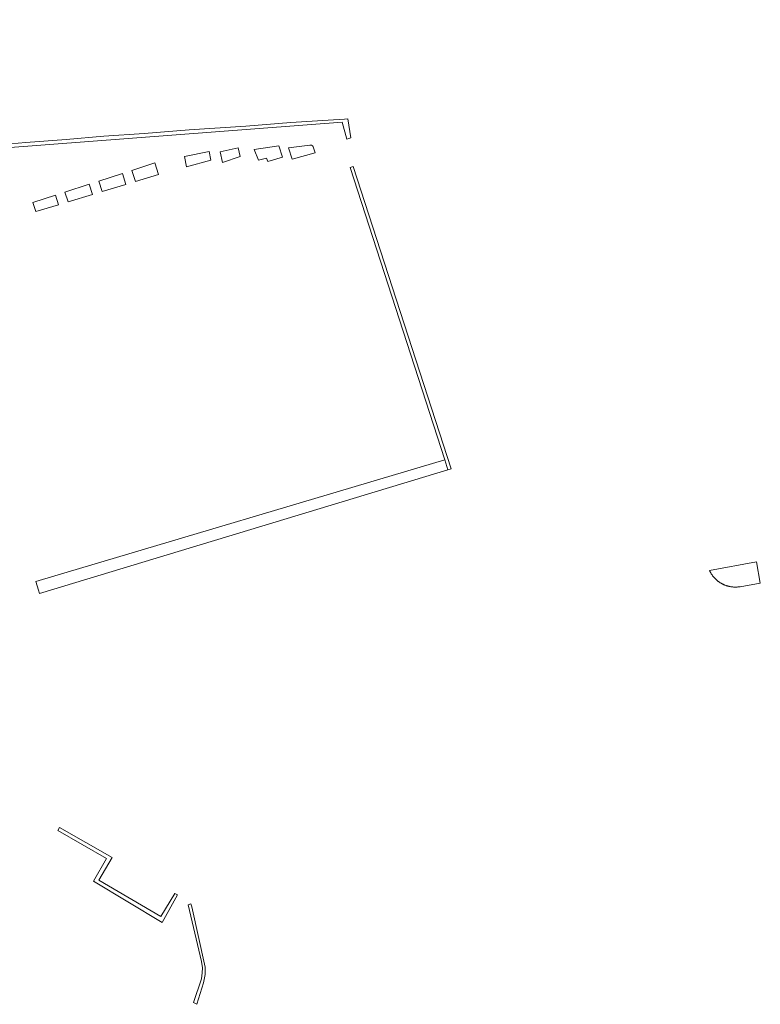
# Model space of a CAD drawing. Extents: x 212171 to 228808, y 571701 to 593093.
# Tile 24 of 97: x 216813 to 216950, y 586511 to 586692. Entities that reach past the tile are written whole.
import ezdxf

# ---------------------------------------------------------------- set-up
doc = ezdxf.new("R2010")
doc.units = 0
doc.layers.add('016 Alles planjaar 2023', color=72, linetype='Continuous', lineweight=20, true_color=0x1e90ff)

msp = doc.modelspace()

# ---------------------------------------------------------------- hatches: boundary and pattern name
at = {"layer": '016 Alles planjaar 2023', "true_color": 0x1e90ff}
h = msp.add_hatch(dxfattribs=at)
h.set_pattern_fill('DQ_CLEAR', color=72, style=0)
h.set_pattern_definition([])
h.paths.add_polyline_path([(216682.28, 586668.56), (216686.37, 586669.71), (216723.21, 586680.55), (216735.56, 586684.16), (216758.37, 586691.1), (216759.58, 586686.87), (216763.02, 586675.13), (216767.33, 586662.43), (216768.42, 586662.83), (216776.01, 586665.13), (216779.52, 586665.6), (216872.74, 586672.7), (216873.59, 586669.57), (216874.32, 586669.82), (216873.74, 586673.31), (216873.12, 586673.25), (216870.16, 586673.06), (216863.3, 586672.64), (216855.04, 586672.01), (216844.62, 586671.31), (216836.36, 586670.63), (216828.94, 586670.12), (216821.98, 586669.56), (216814.57, 586669.01), (216807.51, 586668.4), (216799.09, 586667.81), (216791.13, 586667.17), (216778.29, 586666.19), (216775.01, 586665.75), (216772.28, 586664.62), (216770.57, 586664.24), (216770.51, 586664.23), (216770.46, 586664.22), (216770.4, 586664.21), (216770.34, 586664.2), (216770.28, 586664.19), (216770.22, 586664.18), (216770.16, 586664.17), (216770.1, 586664.16), (216770.05, 586664.16), (216769.99, 586664.15), (216769.93, 586664.15), (216769.87, 586664.15), (216769.81, 586664.15), (216769.75, 586664.15), (216769.69, 586664.15), (216769.63, 586664.15), (216769.57, 586664.15), (216769.51, 586664.15), (216769.45, 586664.16), (216769.4, 586664.16), (216769.34, 586664.17), (216769.28, 586664.18), (216769.22, 586664.19), (216769.16, 586664.2), (216769.1, 586664.21), (216769.04, 586664.22), (216768.99, 586664.23), (216768.93, 586664.24), (216768.87, 586664.26), (216768.81, 586664.27), (216768.76, 586664.29), (216768.7, 586664.31), (216768.64, 586664.33), (216768.59, 586664.34), (216768.53, 586664.36), (216768.48, 586664.39), (216768.42, 586664.41), (216768.37, 586664.43), (216768.31, 586664.45), (216768.26, 586664.48), (216768.21, 586664.5), (216768.15, 586664.53), (216768.1, 586664.56), (216767.55, 586665.22), (216766.73, 586667.08), (216766.38, 586668.11), (216764, 586675.18), (216759.43, 586690.49), (216759.43, 586690.52), (216759.42, 586690.54), (216759.41, 586690.56), (216759.41, 586690.58), (216759.4, 586690.6), (216759.4, 586690.62), (216759.39, 586690.65), (216759.38, 586690.67), (216759.37, 586690.69), (216759.36, 586690.71), (216759.36, 586690.73), (216759.35, 586690.75), (216759.34, 586690.77), (216759.33, 586690.79), (216759.32, 586690.81), (216759.31, 586690.83), (216759.3, 586690.85), (216759.29, 586690.87), (216759.28, 586690.89), (216759.26, 586690.91), (216759.25, 586690.93), (216759.24, 586690.95), (216759.23, 586690.97), (216759.21, 586690.98), (216759.2, 586691), (216759.19, 586691.02), (216759.17, 586691.04), (216759.16, 586691.06), (216759.15, 586691.07), (216759.13, 586691.09), (216759.12, 586691.11), (216759.1, 586691.12), (216759.09, 586691.14), (216759.07, 586691.16), (216759.05, 586691.17), (216759.04, 586691.19), (216759.02, 586691.2), (216759, 586691.22), (216758.99, 586691.23), (216758.97, 586691.25), (216758.95, 586691.26), (216758.94, 586691.27), (216758.92, 586691.29), (216758.9, 586691.3), (216758.88, 586691.31), (216758.86, 586691.33), (216758.84, 586691.34), (216758.82, 586691.35), (216758.81, 586691.36), (216758.79, 586691.37), (216758.77, 586691.38), (216758.75, 586691.4), (216758.73, 586691.41), (216758.71, 586691.42), (216758.69, 586691.43), (216758.67, 586691.43), (216758.65, 586691.44), (216758.62, 586691.45), (216758.6, 586691.46), (216758.58, 586691.47), (216758.56, 586691.48), (216758.54, 586691.48), (216758.52, 586691.49), (216758.5, 586691.5), (216758.48, 586691.5), (216758.45, 586691.51), (216758.43, 586691.51), (216758.41, 586691.52), (216758.39, 586691.52), (216758.37, 586691.53), (216758.34, 586691.53), (216758.32, 586691.54), (216758.3, 586691.54), (216758.28, 586691.54), (216758.26, 586691.54), (216758.23, 586691.55), (216758.21, 586691.55), (216758.19, 586691.55), (216758.17, 586691.55), (216758.14, 586691.55), (216758.12, 586691.55), (216758.1, 586691.55), (216758.08, 586691.55), (216758.05, 586691.55), (216758.03, 586691.55), (216758.01, 586691.55), (216757.99, 586691.55), (216757.96, 586691.54), (216757.94, 586691.54), (216757.92, 586691.54), (216755.36, 586691.04), (216737.47, 586685.47), (216702.75, 586675.49), (216682.15, 586669.03), (216682.28, 586668.56)])
h = msp.add_hatch(dxfattribs=at)
h.set_pattern_fill('DQ_CLEAR', color=72, style=0)
h.set_pattern_definition([])
h.paths.add_polyline_path([(216843.72, 586666.42), (216844.12, 586664.49), (216848.58, 586665.75), (216848.25, 586667.35), (216843.72, 586666.42)])
h = msp.add_hatch(dxfattribs=at)
h.set_pattern_fill('DQ_CLEAR', color=72, style=0)
h.set_pattern_definition([])
h.paths.add_polyline_path([(216850.3, 586667.25), (216850.74, 586665.29), (216853.98, 586666.38), (216853.63, 586667.98), (216850.3, 586667.25)])
h = msp.add_hatch(dxfattribs=at)
h.set_pattern_fill('DQ_CLEAR', color=72, style=0)
h.set_pattern_definition([])
h.paths.add_polyline_path([(216856.55, 586667.7), (216857.34, 586665.74), (216858.81, 586666.11), (216859.03, 586665.46), (216861.77, 586666.28), (216861.06, 586668.34), (216856.55, 586667.7)])
h = msp.add_hatch(dxfattribs=at)
h.set_pattern_fill('DQ_CLEAR', color=72, style=0)
h.set_pattern_definition([])
h.paths.add_polyline_path([(216866.76, 586668.5), (216862.85, 586668.03), (216863.51, 586665.91), (216867.74, 586667.09), (216867.39, 586668.18), (216867.38, 586668.18), (216867.38, 586668.19), (216867.38, 586668.2), (216867.37, 586668.21), (216867.37, 586668.21), (216867.37, 586668.22), (216867.36, 586668.23), (216867.36, 586668.24), (216867.36, 586668.24), (216867.35, 586668.25), (216867.35, 586668.26), (216867.34, 586668.27), (216867.34, 586668.27), (216867.33, 586668.28), (216867.33, 586668.29), (216867.33, 586668.3), (216867.32, 586668.3), (216867.32, 586668.31), (216867.31, 586668.32), (216867.31, 586668.32), (216867.3, 586668.33), (216867.3, 586668.34), (216867.29, 586668.34), (216867.28, 586668.35), (216867.28, 586668.35), (216867.27, 586668.36), (216867.27, 586668.37), (216867.26, 586668.37), (216867.26, 586668.38), (216867.25, 586668.38), (216867.24, 586668.39), (216867.24, 586668.4), (216867.23, 586668.4), (216867.22, 586668.41), (216867.22, 586668.41), (216867.21, 586668.42), (216867.2, 586668.42), (216867.2, 586668.43), (216867.19, 586668.43), (216867.18, 586668.44), (216867.18, 586668.44), (216867.17, 586668.45), (216867.16, 586668.45), (216867.15, 586668.45), (216867.15, 586668.46), (216867.14, 586668.46), (216867.13, 586668.47), (216867.12, 586668.47), (216867.12, 586668.47), (216867.11, 586668.48), (216867.1, 586668.48), (216867.09, 586668.48), (216867.09, 586668.49), (216867.08, 586668.49), (216867.07, 586668.49), (216867.06, 586668.49), (216867.05, 586668.5), (216867.05, 586668.5), (216867.04, 586668.5), (216867.03, 586668.5), (216867.02, 586668.51), (216867.01, 586668.51), (216867, 586668.51), (216867, 586668.51), (216866.99, 586668.51), (216866.98, 586668.51), (216866.97, 586668.51), (216866.96, 586668.52), (216866.95, 586668.52), (216866.95, 586668.52), (216866.94, 586668.52), (216866.93, 586668.52), (216866.92, 586668.52), (216866.91, 586668.52), (216866.9, 586668.52), (216866.9, 586668.52), (216866.89, 586668.52), (216866.88, 586668.52), (216866.87, 586668.52), (216866.86, 586668.52), (216866.85, 586668.52), (216866.85, 586668.52), (216866.84, 586668.51), (216866.83, 586668.51), (216866.82, 586668.51), (216866.81, 586668.51), (216866.8, 586668.51), (216866.8, 586668.51), (216866.79, 586668.51), (216866.78, 586668.5), (216866.77, 586668.5), (216866.76, 586668.5)])
h = msp.add_hatch(dxfattribs=at)
h.set_pattern_fill('DQ_CLEAR', color=72, style=0)
h.set_pattern_definition([])
h.paths.add_polyline_path([(216838.3, 586665.22), (216834.09, 586663.85), (216834.76, 586661.81), (216838.99, 586663.08), (216838.3, 586665.22)])
h = msp.add_hatch(dxfattribs=at)
h.set_pattern_fill('DQ_CLEAR', color=72, style=0)
h.set_pattern_definition([])
h.paths.add_polyline_path([(216892.75, 586609.02), (216874.74, 586664.6), (216874.21, 586664.4), (216891.59, 586610.64), (216892.14, 586608.83), (216892.75, 586609.02)])
h = msp.add_hatch(dxfattribs=at)
h.set_pattern_fill('DQ_CLEAR', color=72, style=0)
h.set_pattern_definition([])
h.paths.add_polyline_path([(216828.01, 586661.89), (216828.63, 586659.96), (216832.97, 586661.27), (216832.32, 586663.28), (216828.01, 586661.89)])
h = msp.add_hatch(dxfattribs=at)
h.set_pattern_fill('DQ_CLEAR', color=72, style=0)
h.set_pattern_definition([])
h.paths.add_polyline_path([(216821.78, 586659.87), (216822.36, 586658.07), (216826.83, 586659.42), (216826.22, 586661.31), (216821.78, 586659.87)])
h = msp.add_hatch(dxfattribs=at)
h.set_pattern_fill('DQ_CLEAR', color=72, style=0)
h.set_pattern_definition([])
h.paths.add_polyline_path([(216815.87, 586657.96), (216816.41, 586656.28), (216820.61, 586657.55), (216820.04, 586659.31), (216815.87, 586657.96)])
h = msp.add_hatch(dxfattribs=at)
h.set_pattern_fill('DQ_CLEAR', color=72, style=0)
h.set_pattern_definition([])
h.paths.add_polyline_path([(216892.14, 586608.83), (216891.59, 586610.64), (216817.05, 586588.51), (216816.42, 586588.32), (216816.9, 586586.74), (216817.09, 586586.12), (216892.14, 586608.83)])
h = msp.add_hatch(dxfattribs=at)
h.set_pattern_fill('DQ_CLEAR', color=72, style=0)
h.set_pattern_definition([])
h.paths.add_polyline_path([(216940.21, 586590.33), (216940.25, 586590.25), (216940.29, 586590.17), (216940.33, 586590.09), (216940.37, 586590.02), (216940.41, 586589.94), (216940.45, 586589.87), (216940.5, 586589.79), (216940.54, 586589.72), (216940.59, 586589.65), (216940.64, 586589.57), (216940.69, 586589.5), (216940.74, 586589.43), (216940.79, 586589.36), (216940.84, 586589.29), (216940.89, 586589.23), (216940.95, 586589.16), (216941, 586589.09), (216941.06, 586589.03), (216941.12, 586588.96), (216941.18, 586588.9), (216941.24, 586588.84), (216941.3, 586588.78), (216941.36, 586588.72), (216941.43, 586588.66), (216941.49, 586588.6), (216941.55, 586588.54), (216941.62, 586588.49), (216941.69, 586588.43), (216941.75, 586588.38), (216941.82, 586588.33), (216941.89, 586588.28), (216941.96, 586588.22), (216942.03, 586588.18), (216942.11, 586588.13), (216942.18, 586588.08), (216942.25, 586588.04), (216942.33, 586587.99), (216942.4, 586587.95), (216942.48, 586587.91), (216942.55, 586587.87), (216942.63, 586587.83), (216942.71, 586587.79), (216942.79, 586587.75), (216942.87, 586587.72), (216942.95, 586587.68), (216943.03, 586587.65), (216943.11, 586587.62), (216943.19, 586587.59), (216943.27, 586587.56), (216943.35, 586587.53), (216943.43, 586587.51), (216943.52, 586587.48), (216943.6, 586587.46), (216943.68, 586587.44), (216943.77, 586587.42), (216943.85, 586587.4), (216943.94, 586587.38), (216944.02, 586587.36), (216944.11, 586587.35), (216944.19, 586587.34), (216944.28, 586587.32), (216944.36, 586587.31), (216944.45, 586587.3), (216944.53, 586587.3), (216944.62, 586587.29), (216944.71, 586587.29), (216944.79, 586587.28), (216944.88, 586587.28), (216944.97, 586587.28), (216945.05, 586587.28), (216945.14, 586587.28), (216945.22, 586587.29), (216945.31, 586587.29), (216945.4, 586587.3), (216945.48, 586587.31), (216945.57, 586587.32), (216945.66, 586587.33), (216945.74, 586587.34), (216945.83, 586587.35), (216949.55, 586587.99), (216948.88, 586591.94), (216940.21, 586590.33)])
h = msp.add_hatch(dxfattribs=at)
h.set_pattern_fill('DQ_CLEAR', color=72, style=0)
h.set_pattern_definition([])
h.paths.add_polyline_path([(216842.44, 586530.69), (216841.94, 586530.98), (216839.42, 586526.73), (216828.02, 586533.44), (216830.48, 586537.6), (216820.8, 586543.12), (216820.48, 586542.56), (216829.38, 586537.42), (216827.01, 586533.24), (216839.65, 586525.64), (216842.44, 586530.69)])
h = msp.add_hatch(dxfattribs=at)
h.set_pattern_fill('DQ_CLEAR', color=72, style=0)
h.set_pattern_definition([])
h.paths.add_polyline_path([(216846, 586510.6), (216847.23, 586514.56), (216847.54, 586516.07), (216847.54, 586517.45), (216845.11, 586528.49), (216844.88, 586529.09), (216844.42, 586528.86), (216846.86, 586518.44), (216847.02, 586517.32), (216847.01, 586516.36), (216846.86, 586515.28), (216845.41, 586510.93), (216846, 586510.6)])

# ---------------------------------------------------------------- linework, layer by layer
at = {"layer": '016 Alles planjaar 2023', "color": 14, "true_color": 0x004000}
msp.add_lwpolyline([(216779.52, 586665.6), (216872.74, 586672.7), (216873.59, 586669.57), (216874.32, 586669.82), (216873.74, 586673.31), (216873.12, 586673.25), (216870.16, 586673.06), (216863.3, 586672.64), (216855.04, 586672.01), (216844.62, 586671.31), (216836.36, 586670.63), (216828.94, 586670.12), (216821.98, 586669.56), (216814.57, 586669.01), (216807.51, 586668.4)], dxfattribs=at)
for points in [[(216843.72, 586666.42), (216844.12, 586664.49), (216848.58, 586665.75), (216848.25, 586667.35), (216843.72, 586666.42)], [(216850.3, 586667.25), (216850.74, 586665.29), (216853.98, 586666.38), (216853.63, 586667.98), (216850.3, 586667.25)], [(216856.55, 586667.7), (216857.34, 586665.74), (216858.81, 586666.11), (216859.03, 586665.46), (216861.77, 586666.28), (216861.06, 586668.34), (216856.55, 586667.7)], [(216866.76, 586668.5), (216862.85, 586668.03), (216863.51, 586665.91), (216867.74, 586667.09), (216867.39, 586668.18), (216867.38, 586668.18), (216867.38, 586668.19), (216867.38, 586668.2), (216867.37, 586668.21), (216867.37, 586668.21), (216867.37, 586668.22), (216867.36, 586668.23), (216867.36, 586668.24), (216867.36, 586668.24), (216867.35, 586668.25), (216867.35, 586668.26), (216867.34, 586668.27), (216867.34, 586668.27), (216867.33, 586668.28), (216867.33, 586668.29), (216867.33, 586668.3), (216867.32, 586668.3), (216867.32, 586668.31), (216867.31, 586668.32), (216867.31, 586668.32), (216867.3, 586668.33), (216867.3, 586668.34), (216867.29, 586668.34), (216867.28, 586668.35), (216867.28, 586668.35), (216867.27, 586668.36), (216867.27, 586668.37), (216867.26, 586668.37), (216867.26, 586668.38), (216867.25, 586668.38), (216867.24, 586668.39), (216867.24, 586668.4), (216867.23, 586668.4), (216867.22, 586668.41), (216867.22, 586668.41), (216867.21, 586668.42), (216867.2, 586668.42), (216867.2, 586668.43), (216867.19, 586668.43), (216867.18, 586668.44), (216867.18, 586668.44), (216867.17, 586668.45), (216867.16, 586668.45), (216867.15, 586668.45), (216867.15, 586668.46), (216867.14, 586668.46), (216867.13, 586668.47), (216867.12, 586668.47), (216867.12, 586668.47), (216867.11, 586668.48), (216867.1, 586668.48), (216867.09, 586668.48), (216867.09, 586668.49), (216867.08, 586668.49), (216867.07, 586668.49), (216867.06, 586668.49), (216867.05, 586668.5), (216867.05, 586668.5), (216867.04, 586668.5), (216867.03, 586668.5), (216867.02, 586668.51), (216867.01, 586668.51), (216867, 586668.51), (216867, 586668.51), (216866.99, 586668.51), (216866.98, 586668.51), (216866.97, 586668.51), (216866.96, 586668.52), (216866.95, 586668.52), (216866.95, 586668.52), (216866.94, 586668.52), (216866.93, 586668.52), (216866.92, 586668.52), (216866.91, 586668.52), (216866.9, 586668.52), (216866.9, 586668.52), (216866.89, 586668.52), (216866.88, 586668.52), (216866.87, 586668.52), (216866.86, 586668.52), (216866.85, 586668.52), (216866.85, 586668.52), (216866.84, 586668.51), (216866.83, 586668.51), (216866.82, 586668.51), (216866.81, 586668.51), (216866.8, 586668.51), (216866.8, 586668.51), (216866.79, 586668.51), (216866.78, 586668.5), (216866.77, 586668.5), (216866.76, 586668.5)], [(216838.3, 586665.22), (216834.09, 586663.85), (216834.76, 586661.81), (216838.99, 586663.08), (216838.3, 586665.22)], [(216892.75, 586609.02), (216874.74, 586664.6), (216874.21, 586664.4), (216891.59, 586610.64), (216892.14, 586608.83), (216892.75, 586609.02)], [(216828.01, 586661.89), (216828.63, 586659.96), (216832.97, 586661.27), (216832.32, 586663.28), (216828.01, 586661.89)], [(216821.78, 586659.87), (216822.36, 586658.07), (216826.83, 586659.42), (216826.22, 586661.31), (216821.78, 586659.87)], [(216815.87, 586657.96), (216816.41, 586656.28), (216820.61, 586657.55), (216820.04, 586659.31), (216815.87, 586657.96)], [(216892.14, 586608.83), (216891.59, 586610.64), (216817.05, 586588.51), (216816.42, 586588.32), (216816.9, 586586.74), (216817.09, 586586.12), (216892.14, 586608.83)], [(216940.21, 586590.33), (216940.25, 586590.25), (216940.29, 586590.17), (216940.33, 586590.09), (216940.37, 586590.02), (216940.41, 586589.94), (216940.45, 586589.87), (216940.5, 586589.79), (216940.54, 586589.72), (216940.59, 586589.65), (216940.64, 586589.57), (216940.69, 586589.5), (216940.74, 586589.43), (216940.79, 586589.36), (216940.84, 586589.29), (216940.89, 586589.23), (216940.95, 586589.16), (216941, 586589.09), (216941.06, 586589.03), (216941.12, 586588.96), (216941.18, 586588.9), (216941.24, 586588.84), (216941.3, 586588.78), (216941.36, 586588.72), (216941.43, 586588.66), (216941.49, 586588.6), (216941.55, 586588.54), (216941.62, 586588.49), (216941.69, 586588.43), (216941.75, 586588.38), (216941.82, 586588.33), (216941.89, 586588.28), (216941.96, 586588.22), (216942.03, 586588.18), (216942.11, 586588.13), (216942.18, 586588.08), (216942.25, 586588.04), (216942.33, 586587.99), (216942.4, 586587.95), (216942.48, 586587.91), (216942.55, 586587.87), (216942.63, 586587.83), (216942.71, 586587.79), (216942.79, 586587.75), (216942.87, 586587.72), (216942.95, 586587.68), (216943.03, 586587.65), (216943.11, 586587.62), (216943.19, 586587.59), (216943.27, 586587.56), (216943.35, 586587.53), (216943.43, 586587.51), (216943.52, 586587.48), (216943.6, 586587.46), (216943.68, 586587.44), (216943.77, 586587.42), (216943.85, 586587.4), (216943.94, 586587.38), (216944.02, 586587.36), (216944.11, 586587.35), (216944.19, 586587.34), (216944.28, 586587.32), (216944.36, 586587.31), (216944.45, 586587.3), (216944.53, 586587.3), (216944.62, 586587.29), (216944.71, 586587.29), (216944.79, 586587.28), (216944.88, 586587.28), (216944.97, 586587.28), (216945.05, 586587.28), (216945.14, 586587.28), (216945.22, 586587.29), (216945.31, 586587.29), (216945.4, 586587.3), (216945.48, 586587.31), (216945.57, 586587.32), (216945.66, 586587.33), (216945.74, 586587.34), (216945.83, 586587.35), (216949.55, 586587.99), (216948.88, 586591.94), (216940.21, 586590.33)], [(216842.44, 586530.69), (216841.94, 586530.98), (216839.42, 586526.73), (216828.02, 586533.44), (216830.48, 586537.6), (216820.8, 586543.12), (216820.48, 586542.56), (216829.38, 586537.42), (216827.01, 586533.24), (216839.65, 586525.64), (216842.44, 586530.69)], [(216846, 586510.6), (216847.23, 586514.56), (216847.54, 586516.07), (216847.54, 586517.45), (216845.11, 586528.49), (216844.88, 586529.09), (216844.42, 586528.86), (216846.86, 586518.44), (216847.02, 586517.32), (216847.01, 586516.36), (216846.86, 586515.28), (216845.41, 586510.93), (216846, 586510.6)]]:
    msp.add_lwpolyline(points, close=True, dxfattribs=at)

doc.saveas('drawing.dxf')
